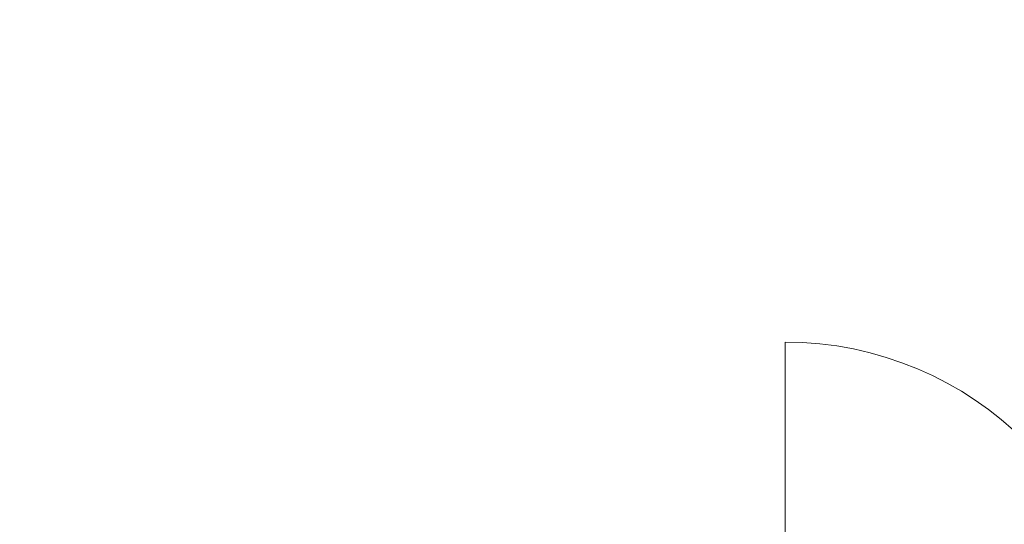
# Model space of a CAD drawing. Header units: millimetres. Extents: x -27714 to -5776, y 5810 to 9208.
# Tile 11 of 256: x -25733.05 to -25723.55, y 7032.47 to 7037.34. Entities that reach past the tile are written whole.
import ezdxf

# ---------------------------------------------------------------- set-up
doc = ezdxf.new("R2010")
doc.units = ezdxf.units.MM
for name, color, linetype in [('TEXTO', 7, 'Continuous'), ('TEXTO @ 100', 7, 'Continuous'), ('TEXTO @ 200', 7, 'Continuous')]:
    doc.layers.add(name, color=color, linetype=linetype)

# ---------------------------------------------------------------- blocks, each defined once
blk = doc.blocks.new('SIMBOLO NOMENCLATURA')
at = {"linetype": 'Continuous'}
blk.add_circle((-30, 0), 30, dxfattribs=at)
blk = doc.blocks.new('*U147')
at = {"layer": 'TEXTO @ 100', "linetype": 'Continuous', "xscale": 20, "yscale": 20, "zscale": 20}
blk.add_blockref('SIMBOLO NOMENCLATURA', (-25314.2283, 7009.9176), dxfattribs=at)
at = {"layer": 'TEXTO @ 200', "linetype": 'Continuous', "xscale": 40, "yscale": 40, "zscale": 40}
blk.add_blockref('SIMBOLO NOMENCLATURA', (-25314.2283, 7009.9176), dxfattribs=at)
blk = doc.blocks.new('*U151')
at = {"layer": 'TEXTO @ 100', "linetype": 'Continuous', "xscale": 20, "yscale": 20, "zscale": 20}
blk.add_blockref('SIMBOLO NOMENCLATURA', (-25312.5642, 7079.2502), dxfattribs=at)
at = {"layer": 'TEXTO @ 200', "linetype": 'Continuous', "xscale": 40, "yscale": 40, "zscale": 40}
blk.add_blockref('SIMBOLO NOMENCLATURA', (-25312.5642, 7079.2502), dxfattribs=at)
blk = doc.blocks.new('*U155')
at = {"layer": 'TEXTO @ 200', "linetype": 'Continuous', "xscale": 40, "yscale": 40, "zscale": 40}
blk.add_blockref('SIMBOLO NOMENCLATURA', (-23654.5269, 7584.9791), dxfattribs=at)
blk = doc.blocks.new('*U159')
at = {"layer": 'TEXTO @ 200', "linetype": 'Continuous', "xscale": 40, "yscale": 40, "zscale": 40}
blk.add_blockref('SIMBOLO NOMENCLATURA', (-23783.0676, 7189.4887), dxfattribs=at)

msp = doc.modelspace()

# ---------------------------------------------------------------- linework, layer by layer
at = {"color": 7, "linetype": 'Continuous', "lineweight": 0}
msp.add_line((-25725.6621, 7034.2289), (-25725.6621, 7030.4889), dxfattribs=at)
msp.add_arc((-25725.6621, 7030.9489), 3.28, 0, 90, dxfattribs=at)

# ---------------------------------------------------------------- block references
at = {"layer": 'TEXTO'}
for name in ['*U155', '*U159', '*U151', '*U147']:
    msp.add_blockref(name, (0, 0), dxfattribs=at)

doc.saveas('drawing.dxf')
